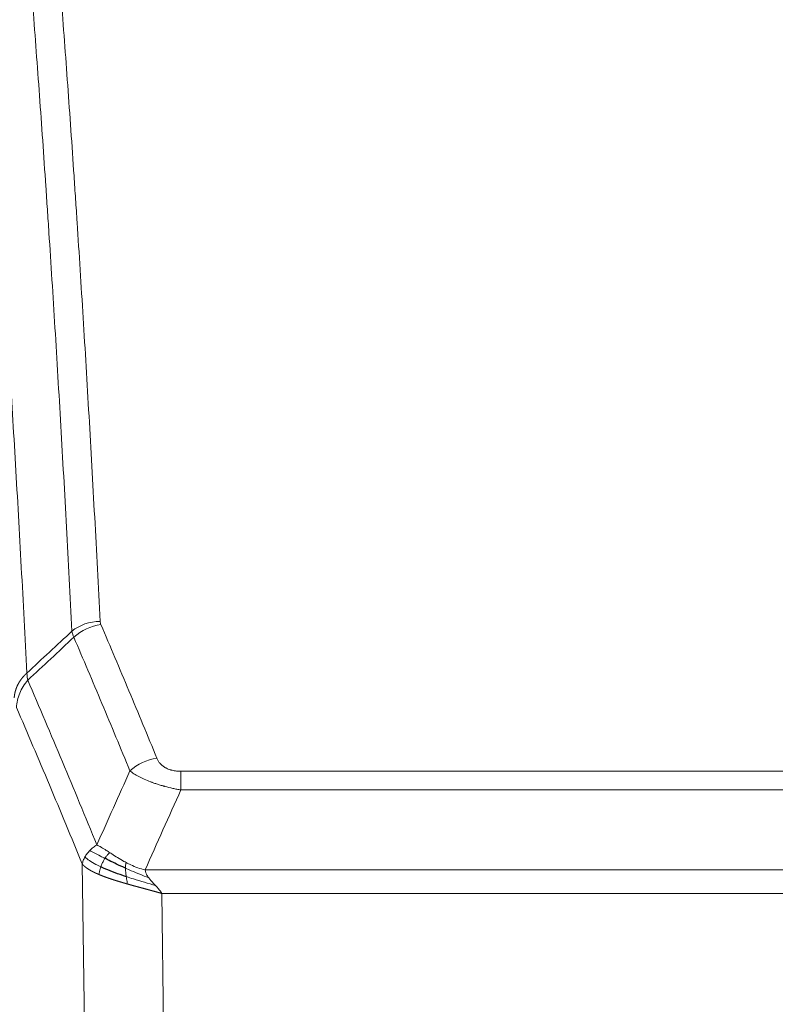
# Model space of a CAD drawing. Header units: inches. Extents: x 0 to 23760, y -13 to 16800.
# Tile 201 of 223: x 19419 to 19603, y 14300 to 14540. Entities that reach past the tile are written whole.
import ezdxf

# ---------------------------------------------------------------- set-up
doc = ezdxf.new("R2010")
doc.units = ezdxf.units.IN
doc.layers.add('254', color=7, linetype='Continuous', true_color=0xffffff)

msp = doc.modelspace()

# ---------------------------------------------------------------- linework, layer by layer
at = {"layer": '254', "color": 110, "linetype": 'Continuous', "lineweight": 13}
for p, q in [((19458.549, 14357.224), (19663.891, 14357.224)), ((19458.549, 14352.661), (19458.549, 14357.224)), ((19663.891, 14352.661), (19458.549, 14352.661)), ((19435.456, 14258.977), (19434.498, 14334.627)), ((19449.817, 14333.181), (19672.623, 14333.181)), ((19668.51, 14327.437), (19453.93, 14327.437)), ((19453.93, 14327.437), (19454.898, 14250.942))]:
    msp.add_line(p, q, dxfattribs=at)
for centre, major_axis, ratio, start_param, end_param in [((19438.853, 14385.476), (-9.987, -0.512), 0.8285973, 4.6699673, 5.4273767), ((19439.04, 14384.685), (-9.188, -3.948), 0.8056434, 4.3791539, 5.1247913), ((19452.702, 14352.223), (-9.245, -3.812), 0.7933159, 4.3962573, 5.1392153)]:
    msp.add_ellipse(centre, major_axis=major_axis, ratio=ratio, start_param=start_param, end_param=end_param, dxfattribs=at)
for points, knots in [([(19426.895, 14576.417), (19427.452, 14569.797), (19428.553, 14556.307), (19430.16, 14535.323), (19431.203, 14520.833), (19431.973, 14509.779), (19432.356, 14504.205), (19432.734, 14498.56), (19432.985, 14494.782), (19433.111, 14492.885), (19433.734, 14483.36), (19434.225, 14475.619), (19434.951, 14463.824), (19435.19, 14459.862), (19435.666, 14451.879), (19435.902, 14447.858), (19436.604, 14435.705), (19437.525, 14419.263), (19438.415, 14402.344), (19438.853, 14393.766)], [0, 0, 0, 0, 0.125, 0.25, 0.375, 0.375, 0.4375, 0.46875, 0.46875, 0.5, 0.5, 0.625, 0.625, 0.6875, 0.6875, 0.75, 0.75, 0.875, 1, 1, 1, 1]), ([(19431.985, 14391.389), (19431.547, 14399.958), (19430.656, 14416.857), (19429.734, 14433.279), (19429.031, 14445.418), (19428.795, 14449.434), (19428.318, 14457.408), (19428.078, 14461.365), (19427.352, 14473.146), (19426.86, 14480.879), (19426.235, 14490.392), (19426.11, 14492.287), (19425.858, 14496.061), (19425.48, 14501.699), (19425.097, 14507.266), (19424.325, 14518.308), (19423.281, 14532.78), (19421.671, 14553.741), (19420.569, 14567.215), (19420.011, 14573.828)], [0, 0, 0, 0, 0.125, 0.25, 0.25, 0.3125, 0.3125, 0.375, 0.375, 0.5, 0.5, 0.53125, 0.53125, 0.5625, 0.625, 0.625, 0.75, 0.875, 1, 1, 1, 1]), ([(19408.759, 14566.407), (19409.331, 14559.716), (19410.458, 14546.074), (19412.104, 14524.832), (19413.17, 14510.153), (19413.958, 14498.95), (19414.35, 14493.299), (19414.801, 14486.622), (19414.994, 14483.742), (19415.122, 14481.818), (19415.186, 14480.854), (19415.504, 14476.024), (19415.884, 14470.181), (19416.322, 14463.281), (19416.508, 14460.306), (19416.633, 14458.319), (19416.694, 14457.323), (19417.251, 14448.345), (19418.223, 14432.137), (19419.634, 14407.085), (19420.543, 14389.889), (19420.989, 14381.167)], [0, 0, 0, 0, 0.125, 0.25, 0.375, 0.375, 0.4375, 0.46875, 0.484375, 0.484375, 0.5, 0.5, 0.5625, 0.59375, 0.609375, 0.609375, 0.625, 0.625, 0.75, 0.875, 1, 1, 1, 1]), ([(19439.04, 14392.971), (19438.984, 14393.102), (19438.941, 14393.233), (19438.879, 14393.498), (19438.86, 14393.631), (19438.853, 14393.766)], [0, 0, 0, 0, 0.5, 0.5, 1, 1, 1, 1]), ([(19439.04, 14392.971), (19441.326, 14387.63), (19443.607, 14382.243), (19447.023, 14374.095), (19448.16, 14371.368), (19450.432, 14365.89), (19451.568, 14363.14), (19452.702, 14360.379)], [0, 0, 0, 0, 0.5, 0.5, 0.75, 0.75, 1, 1, 1, 1]), ([(19446.122, 14357.321), (19444.986, 14360.08), (19443.85, 14362.827), (19441.575, 14368.3), (19440.436, 14371.025), (19437.016, 14379.166), (19434.732, 14384.548), (19432.444, 14389.884)], [0, 0, 0, 0, 0.25, 0.25, 0.5, 0.5, 1, 1, 1, 1]), ([(19417.899, 14375.105), (19417.9, 14375.12), (19417.902, 14375.15), (19417.905, 14375.195), (19417.908, 14375.24), (19417.912, 14375.285), (19417.916, 14375.33), (19417.92, 14375.374), (19417.924, 14375.419), (19417.929, 14375.464), (19417.933, 14375.509), (19417.939, 14375.553), (19417.944, 14375.598), (19417.95, 14375.643), (19417.955, 14375.687), (19417.961, 14375.732), (19417.968, 14375.777), (19417.974, 14375.821), (19417.981, 14375.866), (19417.988, 14375.91), (19417.996, 14375.955), (19418.003, 14375.999), (19418.011, 14376.044), (19418.019, 14376.088), (19418.028, 14376.132), (19418.036, 14376.177), (19418.045, 14376.221), (19418.054, 14376.265), (19418.064, 14376.309), (19418.073, 14376.354), (19418.083, 14376.398), (19418.093, 14376.442), (19418.104, 14376.486), (19418.114, 14376.53), (19418.125, 14376.574), (19418.136, 14376.618), (19418.148, 14376.662), (19418.159, 14376.706), (19418.171, 14376.749), (19418.183, 14376.793), (19418.196, 14376.837), (19418.208, 14376.88), (19418.221, 14376.924), (19418.234, 14376.967), (19418.248, 14377.011), (19418.261, 14377.054), (19418.275, 14377.098), (19418.289, 14377.141), (19418.303, 14377.184), (19418.318, 14377.227), (19418.333, 14377.271), (19418.348, 14377.314), (19418.363, 14377.357), (19418.379, 14377.4), (19418.395, 14377.443), (19418.411, 14377.485), (19418.427, 14377.528), (19418.443, 14377.571), (19418.46, 14377.613), (19418.477, 14377.656), (19418.494, 14377.698), (19418.512, 14377.741), (19418.53, 14377.783), (19418.548, 14377.825), (19418.566, 14377.868), (19418.584, 14377.91), (19418.603, 14377.952), (19418.622, 14377.994), (19418.641, 14378.036), (19418.66, 14378.077), (19418.68, 14378.119), (19418.7, 14378.161), (19418.72, 14378.202), (19418.74, 14378.244), (19418.761, 14378.285), (19418.781, 14378.326), (19418.809, 14378.38), (19418.842, 14378.445), (19418.883, 14378.521), (19418.925, 14378.598), (19418.967, 14378.674), (19419.01, 14378.75), (19419.054, 14378.826), (19419.099, 14378.901), (19419.145, 14378.976), (19419.191, 14379.05), (19419.238, 14379.125), (19419.286, 14379.198), (19419.335, 14379.272), (19419.384, 14379.345), (19419.435, 14379.418), (19419.485, 14379.491), (19419.537, 14379.563), (19419.59, 14379.634), (19419.643, 14379.706), (19419.697, 14379.777), (19419.751, 14379.847), (19419.807, 14379.918), (19419.863, 14379.987), (19419.919, 14380.057), (19419.977, 14380.126), (19420.035, 14380.194), (19420.094, 14380.262), (19420.154, 14380.33), (19420.214, 14380.397), (19420.275, 14380.464), (19420.336, 14380.53), (19420.399, 14380.596), (19420.462, 14380.661), (19420.525, 14380.726), (19420.59, 14380.791), (19420.654, 14380.855), (19420.72, 14380.918), (19420.786, 14380.981), (19420.853, 14381.044), (19420.92, 14381.106), (19420.966, 14381.147), (19420.989, 14381.167)], [0, 0, 0, 0, 0.0066687, 0.0133374, 0.0200061, 0.0266746, 0.0333432, 0.0400116, 0.0466801, 0.0533484, 0.0600168, 0.066685, 0.0733532, 0.0800214, 0.0866895, 0.0933575, 0.1000255, 0.1066935, 0.1133614, 0.1200292, 0.126697, 0.1333647, 0.1400324, 0.1467001, 0.1533676, 0.1600352, 0.1667026, 0.1733701, 0.1800374, 0.1867047, 0.193372, 0.2000392, 0.2067064, 0.2133735, 0.2200405, 0.2267075, 0.2333745, 0.2400414, 0.2467082, 0.253375, 0.2600418, 0.2667085, 0.2733751, 0.2800417, 0.2867082, 0.2933747, 0.3000412, 0.3067075, 0.3133739, 0.3200401, 0.3267064, 0.3333725, 0.3400387, 0.3467047, 0.3533708, 0.3600367, 0.3667026, 0.3733685, 0.3800343, 0.3867001, 0.3933658, 0.4000315, 0.4066971, 0.4133626, 0.4200281, 0.4266936, 0.433359, 0.4400243, 0.4466896, 0.4533549, 0.4600201, 0.4666852, 0.4733503, 0.4800154, 0.4866804, 0.4933453, 0.5000102, 0.5125098, 0.5250093, 0.5375088, 0.5500082, 0.5625077, 0.5750071, 0.5875066, 0.600006, 0.6125054, 0.6250049, 0.6375043, 0.6500037, 0.6625032, 0.6750026, 0.6875021, 0.7000016, 0.7125011, 0.7250006, 0.7375001, 0.7499997, 0.7624993, 0.7749989, 0.7874985, 0.7999982, 0.812498, 0.8249977, 0.8374975, 0.8499974, 0.8624973, 0.8749972, 0.8874972, 0.8999973, 0.9124974, 0.9249976, 0.9374978, 0.9499981, 0.9624985, 0.9749989, 0.9874994, 1, 1, 1, 1]), ([(19418.455, 14372.772), (19418.477, 14373.355), (19418.554, 14373.943), (19418.818, 14375.109), (19419.004, 14375.688), (19419.475, 14376.82), (19419.761, 14377.373), (19420.419, 14378.436), (19420.792, 14378.947), (19421.201, 14379.43)], [0, 0, 0, 0, 0.25, 0.25, 0.5, 0.5, 0.75, 0.75, 1, 1, 1, 1]), ([(19421.201, 14379.43), (19421.126, 14379.724), (19421.083, 14380.026), (19421.025, 14380.616), (19421.009, 14380.904), (19420.989, 14381.167)], [0, 0, 0, 0, 0.5, 0.5, 1, 1, 1, 1]), ([(19421.201, 14379.43), (19424.023, 14372.875), (19426.838, 14366.251), (19431.052, 14356.211), (19432.455, 14352.847), (19435.257, 14346.086), (19436.657, 14342.688), (19438.054, 14339.273)], [0, 0, 0, 0, 0.5, 0.5, 0.75, 0.75, 1, 1, 1, 1]), ([(19434.498, 14334.627), (19433.167, 14337.868), (19431.835, 14341.093), (19429.167, 14347.513), (19427.832, 14350.708), (19423.821, 14360.244), (19421.141, 14366.539), (19418.455, 14372.772)], [0, 0, 0, 0, 0.25, 0.25, 0.5, 0.5, 1, 1, 1, 1]), ([(19458.549, 14357.224), (19458.366, 14357.224), (19458.184, 14357.229), (19457.82, 14357.248), (19457.64, 14357.262), (19457.285, 14357.3), (19457.109, 14357.324), (19456.762, 14357.382), (19456.591, 14357.417), (19456.381, 14357.467), (19456.339, 14357.477), (19456.255, 14357.499), (19456.13, 14357.532), (19456.009, 14357.567), (19455.77, 14357.642), (19455.462, 14357.751), (19455.175, 14357.878), (19455.002, 14357.963), (19454.968, 14357.981), (19454.9, 14358.016), (19454.866, 14358.034), (19454.766, 14358.088), (19454.701, 14358.125), (19454.512, 14358.238), (19454.392, 14358.317), (19454.166, 14358.479), (19454.059, 14358.563), (19453.856, 14358.736), (19453.76, 14358.825), (19453.647, 14358.939), (19453.625, 14358.961), (19453.581, 14359.008), (19453.559, 14359.031), (19453.496, 14359.101), (19453.455, 14359.148), (19453.336, 14359.289), (19453.262, 14359.385), (19453.125, 14359.579), (19453.062, 14359.676), (19452.885, 14359.973), (19452.786, 14360.174), (19452.702, 14360.379)], [0, 0, 0, 0, 0.0625, 0.0625, 0.125, 0.125, 0.1875, 0.1875, 0.25, 0.25, 0.265625, 0.265625, 0.28125, 0.3125, 0.3125, 0.375, 0.4375, 0.4375, 0.453125, 0.453125, 0.46875, 0.46875, 0.5, 0.5, 0.5625, 0.5625, 0.625, 0.625, 0.6875, 0.6875, 0.703125, 0.703125, 0.71875, 0.71875, 0.75, 0.75, 0.8125, 0.8125, 0.875, 0.875, 1, 1, 1, 1]), ([(19458.549, 14352.661), (19458.214, 14352.721), (19457.881, 14352.785), (19457.218, 14352.918), (19456.889, 14352.988), (19455.914, 14353.205), (19455.276, 14353.361), (19454.573, 14353.55), (19454.495, 14353.571), (19454.34, 14353.614), (19454.262, 14353.636), (19454.031, 14353.701), (19453.878, 14353.745), (19453.423, 14353.878), (19452.829, 14354.061), (19452.256, 14354.253), (19451.834, 14354.4), (19451.626, 14354.474), (19451.42, 14354.55), (19451.284, 14354.6), (19451.216, 14354.626), (19450.611, 14354.856), (19450.103, 14355.067), (19449.384, 14355.39), (19449.151, 14355.499), (19448.813, 14355.665), (19448.702, 14355.721), (19448.483, 14355.833), (19448.376, 14355.889), (19447.848, 14356.171), (19447.46, 14356.399), (19446.745, 14356.857), (19446.419, 14357.088), (19446.122, 14357.321)], [0, 0, 0, 0, 0.0625, 0.0625, 0.125, 0.125, 0.25, 0.25, 0.265625, 0.265625, 0.28125, 0.28125, 0.3125, 0.3125, 0.375, 0.4375, 0.4375, 0.46875, 0.484375, 0.484375, 0.5, 0.5, 0.625, 0.625, 0.6875, 0.6875, 0.71875, 0.71875, 0.75, 0.75, 0.875, 0.875, 1, 1, 1, 1]), ([(19436.347, 14337.928), (19436.593, 14338.172), (19436.86, 14338.408), (19437.43, 14338.858), (19437.734, 14339.072), (19438.054, 14339.273)], [0, 0, 0, 0, 0.5, 0.5, 1, 1, 1, 1]), ([(19441.23, 14337.378), (19440.931, 14337.572), (19440.641, 14337.76), (19439.514, 14338.48), (19438.748, 14338.946), (19438.054, 14339.273)], [0, 0, 0, 0, 0.25, 0.25, 1, 1, 1, 1]), ([(19434.498, 14334.627), (19434.555, 14334.913), (19434.637, 14335.2), (19434.851, 14335.773), (19434.982, 14336.058), (19435.137, 14336.34)], [0, 0, 0, 0, 0.5, 0.5, 1, 1, 1, 1]), ([(19435.137, 14336.34), (19435.293, 14336.615), (19435.473, 14336.887), (19435.878, 14337.418), (19436.102, 14337.678), (19436.347, 14337.928)], [0, 0, 0, 0, 0.5, 0.5, 1, 1, 1, 1]), ([(19439.02, 14333.925), (19438.585, 14334.128), (19438.175, 14334.332), (19436.645, 14335.148), (19435.749, 14335.756), (19435.137, 14336.34)], [0, 0, 0, 0, 0.25, 0.25, 1, 1, 1, 1]), ([(19440.006, 14335.998), (19439.634, 14336.185), (19439.278, 14336.368), (19437.917, 14337.073), (19437.046, 14337.546), (19436.347, 14337.928)], [0, 0, 0, 0, 0.25, 0.25, 1, 1, 1, 1]), ([(19439.02, 14333.925), (19439.051, 14334.013), (19439.083, 14334.102), (19439.217, 14334.459), (19439.331, 14334.73), (19439.58, 14335.258), (19439.716, 14335.516), (19439.908, 14335.84), (19439.956, 14335.92), (19440.006, 14335.998)], [0, 0, 0, 0, 0.125, 0.125, 0.5, 0.5, 0.875, 0.875, 1, 1, 1, 1]), ([(19440.006, 14335.998), (19440.104, 14336.153), (19440.206, 14336.3), (19440.463, 14336.644), (19440.62, 14336.828), (19440.931, 14337.144), (19441.084, 14337.276), (19441.23, 14337.378)], [0, 0, 0, 0, 0.25, 0.25, 0.625, 0.625, 1, 1, 1, 1]), ([(19445.199, 14334.97), (19445.019, 14335.066), (19444.84, 14335.163), (19444.133, 14335.558), (19443.619, 14335.864), (19442.625, 14336.478), (19442.145, 14336.785), (19441.531, 14337.183), (19441.379, 14337.281), (19441.23, 14337.378)], [0, 0, 0, 0, 0.125, 0.125, 0.5, 0.5, 0.875, 0.875, 1, 1, 1, 1]), ([(19438.53, 14332.079), (19438.518, 14332.084), (19438.495, 14332.094), (19438.46, 14332.108), (19438.424, 14332.124), (19438.389, 14332.139), (19438.352, 14332.154), (19438.316, 14332.17), (19438.279, 14332.186), (19438.242, 14332.202), (19438.204, 14332.219), (19438.166, 14332.235), (19438.127, 14332.252), (19438.089, 14332.27), (19438.05, 14332.287), (19438.01, 14332.304), (19437.97, 14332.322), (19437.93, 14332.34), (19437.89, 14332.359), (19437.849, 14332.377), (19437.808, 14332.396), (19437.767, 14332.415), (19437.725, 14332.434), (19437.683, 14332.454), (19437.641, 14332.473), (19437.599, 14332.493), (19437.556, 14332.513), (19437.513, 14332.534), (19437.47, 14332.555), (19437.426, 14332.575), (19437.383, 14332.597), (19437.339, 14332.618), (19437.295, 14332.64), (19437.25, 14332.662), (19437.206, 14332.684), (19437.161, 14332.706), (19437.117, 14332.729), (19437.072, 14332.752), (19437.026, 14332.775), (19436.981, 14332.799), (19436.936, 14332.822), (19436.89, 14332.846), (19436.845, 14332.87), (19436.799, 14332.895), (19436.753, 14332.92), (19436.707, 14332.945), (19436.661, 14332.97), (19436.615, 14332.995), (19436.569, 14333.021), (19436.523, 14333.047), (19436.476, 14333.074), (19436.43, 14333.1), (19436.384, 14333.127), (19436.338, 14333.154), (19436.291, 14333.182), (19436.245, 14333.209), (19436.199, 14333.237), (19436.153, 14333.265), (19436.107, 14333.294), (19436.061, 14333.323), (19436.015, 14333.352), (19435.969, 14333.381), (19435.924, 14333.411), (19435.878, 14333.441), (19435.832, 14333.471), (19435.787, 14333.501), (19435.742, 14333.532), (19435.697, 14333.563), (19435.652, 14333.594), (19435.608, 14333.626), (19435.563, 14333.658), (19435.519, 14333.69), (19435.475, 14333.722), (19435.431, 14333.755), (19435.388, 14333.788), (19435.345, 14333.821), (19435.302, 14333.855), (19435.26, 14333.889), (19435.217, 14333.923), (19435.176, 14333.957), (19435.134, 14333.992), (19435.093, 14334.027), (19435.052, 14334.062), (19435.012, 14334.098), (19434.972, 14334.134), (19434.932, 14334.17), (19434.893, 14334.207), (19434.855, 14334.243), (19434.817, 14334.28), (19434.779, 14334.318), (19434.742, 14334.355), (19434.705, 14334.393), (19434.669, 14334.432), (19434.634, 14334.47), (19434.599, 14334.509), (19434.565, 14334.548), (19434.531, 14334.587), (19434.509, 14334.614), (19434.498, 14334.627)], [0, 0, 0, 0, 0.0060657, 0.012223, 0.0184718, 0.0248123, 0.0312443, 0.0377679, 0.0443831, 0.0510899, 0.0578883, 0.0647782, 0.0717598, 0.0788329, 0.0859977, 0.093254, 0.1006019, 0.1080414, 0.1155725, 0.1231952, 0.1309095, 0.1387154, 0.1466129, 0.1546019, 0.1626826, 0.1708549, 0.1791188, 0.1874742, 0.1959213, 0.20446, 0.2130903, 0.2218121, 0.2306256, 0.2395307, 0.2485274, 0.2576156, 0.2667955, 0.276067, 0.2854301, 0.2948848, 0.3044311, 0.314069, 0.3237985, 0.3336196, 0.3435324, 0.3535367, 0.3636326, 0.3738202, 0.3840993, 0.3944701, 0.4049324, 0.4154864, 0.426132, 0.4368691, 0.4476979, 0.4586183, 0.4696303, 0.480734, 0.4919292, 0.503216, 0.5145945, 0.5260645, 0.5376262, 0.5492795, 0.5610244, 0.5728609, 0.584789, 0.5968087, 0.60892, 0.621123, 0.6334175, 0.6458037, 0.6582815, 0.6708509, 0.6835119, 0.6962645, 0.7091087, 0.7220445, 0.735072, 0.748191, 0.7614017, 0.774704, 0.7880979, 0.8015834, 0.8151605, 0.8288293, 0.8425896, 0.8564416, 0.8703852, 0.8844204, 0.8985472, 0.9127656, 0.9270756, 0.9414773, 0.9559705, 0.9705554, 0.9852319, 1, 1, 1, 1]), ([(19438.53, 14332.079), (19438.565, 14332.259), (19438.608, 14332.464), (19438.713, 14332.91), (19438.776, 14333.152), (19438.902, 14333.574), (19438.958, 14333.748), (19439.02, 14333.925)], [0, 0, 0, 0, 0.375, 0.375, 0.75, 0.75, 1, 1, 1, 1]), ([(19445.049, 14333.601), (19445.047, 14333.756), (19445.049, 14333.903), (19445.062, 14334.247), (19445.078, 14334.43), (19445.127, 14334.743), (19445.159, 14334.872), (19445.199, 14334.97)], [0, 0, 0, 0, 0.25, 0.25, 0.625, 0.625, 1, 1, 1, 1]), ([(19450.688, 14331.283), (19449.277, 14331.805), (19447.841, 14332.388), (19445.97, 14333.193), (19445.507, 14333.396), (19445.049, 14333.601)], [0, 0, 0, 0, 0.75, 0.75, 1, 1, 1, 1]), ([(19445.218, 14331.54), (19445.206, 14331.627), (19445.194, 14331.715), (19445.149, 14332.068), (19445.121, 14332.336), (19445.077, 14332.862), (19445.062, 14333.119), (19445.052, 14333.444), (19445.05, 14333.523), (19445.049, 14333.601)], [0, 0, 0, 0, 0.125, 0.125, 0.5, 0.5, 0.875, 0.875, 1, 1, 1, 1]), ([(19449.817, 14333.181), (19448.597, 14333.447), (19447.421, 14333.889), (19445.927, 14334.593), (19445.56, 14334.778), (19445.199, 14334.97)], [0, 0, 0, 0, 0.75, 0.75, 1, 1, 1, 1]), ([(19445.532, 14329.747), (19445.51, 14329.753), (19445.467, 14329.766), (19445.401, 14329.785), (19445.335, 14329.803), (19445.269, 14329.822), (19445.202, 14329.841), (19445.136, 14329.86), (19445.07, 14329.879), (19445.004, 14329.898), (19444.937, 14329.917), (19444.871, 14329.936), (19444.805, 14329.955), (19444.738, 14329.975), (19444.672, 14329.994), (19444.605, 14330.013), (19444.538, 14330.033), (19444.472, 14330.052), (19444.405, 14330.072), (19444.338, 14330.091), (19444.271, 14330.111), (19444.204, 14330.13), (19444.138, 14330.15), (19444.071, 14330.17), (19444.004, 14330.19), (19443.937, 14330.209), (19443.87, 14330.229), (19443.803, 14330.249), (19443.736, 14330.269), (19443.669, 14330.289), (19443.602, 14330.31), (19443.535, 14330.33), (19443.468, 14330.35), (19443.4, 14330.37), (19443.333, 14330.391), (19443.266, 14330.411), (19443.199, 14330.432), (19443.132, 14330.452), (19443.065, 14330.473), (19442.998, 14330.493), (19442.931, 14330.514), (19442.864, 14330.535), (19442.797, 14330.556), (19442.729, 14330.577), (19442.662, 14330.598), (19442.595, 14330.619), (19442.528, 14330.64), (19442.461, 14330.661), (19442.394, 14330.682), (19442.328, 14330.704), (19442.261, 14330.725), (19442.194, 14330.746), (19442.127, 14330.768), (19442.06, 14330.789), (19441.993, 14330.811), (19441.927, 14330.833), (19441.86, 14330.854), (19441.793, 14330.876), (19441.727, 14330.898), (19441.66, 14330.92), (19441.594, 14330.942), (19441.528, 14330.964), (19441.461, 14330.986), (19441.395, 14331.008), (19441.329, 14331.03), (19441.263, 14331.053), (19441.197, 14331.075), (19441.131, 14331.098), (19441.065, 14331.12), (19440.999, 14331.143), (19440.933, 14331.165), (19440.868, 14331.188), (19440.802, 14331.211), (19440.737, 14331.234), (19440.671, 14331.257), (19440.606, 14331.28), (19440.541, 14331.303), (19440.476, 14331.326), (19440.411, 14331.349), (19440.346, 14331.372), (19440.282, 14331.396), (19440.217, 14331.419), (19440.153, 14331.443), (19440.088, 14331.466), (19440.024, 14331.49), (19439.96, 14331.514), (19439.896, 14331.537), (19439.832, 14331.561), (19439.769, 14331.585), (19439.705, 14331.609), (19439.642, 14331.633), (19439.578, 14331.657), (19439.515, 14331.681), (19439.452, 14331.706), (19439.39, 14331.73), (19439.327, 14331.755), (19439.265, 14331.779), (19439.202, 14331.804), (19439.14, 14331.828), (19439.078, 14331.853), (19439.017, 14331.878), (19438.955, 14331.903), (19438.894, 14331.928), (19438.833, 14331.953), (19438.772, 14331.978), (19438.711, 14332.003), (19438.65, 14332.028), (19438.59, 14332.053), (19438.55, 14332.07), (19438.53, 14332.079)], [0, 0, 0, 0, 0.0082024, 0.0164263, 0.0246716, 0.0329384, 0.0412265, 0.0495362, 0.0578672, 0.0662198, 0.0745938, 0.0829892, 0.0914062, 0.0998446, 0.1083045, 0.1167859, 0.1252887, 0.1338131, 0.1423589, 0.1509263, 0.1595151, 0.1681255, 0.1767574, 0.1854108, 0.1940858, 0.2027822, 0.2115002, 0.2202398, 0.2290008, 0.2377835, 0.2465876, 0.2554134, 0.2642606, 0.2731295, 0.2820199, 0.2909319, 0.2998654, 0.3088206, 0.3177973, 0.3267956, 0.3358154, 0.3448569, 0.35392, 0.3630047, 0.3721109, 0.3812388, 0.3903883, 0.3995594, 0.4087522, 0.4179665, 0.4272025, 0.4364601, 0.4457393, 0.4550402, 0.4643627, 0.4737069, 0.4830727, 0.4924601, 0.5018692, 0.5113, 0.5207524, 0.5302265, 0.5397222, 0.5492397, 0.5587788, 0.5683395, 0.577922, 0.5875261, 0.5971519, 0.6067994, 0.6164686, 0.6261595, 0.6358721, 0.6456064, 0.6553624, 0.6651401, 0.6749395, 0.6847606, 0.6946034, 0.704468, 0.7143542, 0.7242622, 0.734192, 0.7441434, 0.7541166, 0.7641115, 0.7741282, 0.7841666, 0.7942268, 0.8043087, 0.8144123, 0.8245377, 0.8346848, 0.8448538, 0.8550444, 0.8652568, 0.875491, 0.885747, 0.8960247, 0.9063242, 0.9166455, 0.9269886, 0.9373534, 0.9477401, 0.9581485, 0.9685787, 0.9790306, 0.9895044, 1, 1, 1, 1]), ([(19445.532, 14329.747), (19445.499, 14329.918), (19445.46, 14330.115), (19445.378, 14330.547), (19445.335, 14330.782), (19445.268, 14331.195), (19445.242, 14331.366), (19445.218, 14331.54)], [0, 0, 0, 0, 0.375, 0.375, 0.75, 0.75, 1, 1, 1, 1]), ([(19452.359, 14329.385), (19450.587, 14329.889), (19448.757, 14330.42), (19446.383, 14331.161), (19445.796, 14331.349), (19445.218, 14331.54)], [0, 0, 0, 0, 0.75, 0.75, 1, 1, 1, 1]), ([(19450.688, 14331.283), (19450.569, 14331.44), (19450.459, 14331.598), (19450.211, 14331.992), (19450.086, 14332.229), (19449.9, 14332.704), (19449.838, 14332.942), (19449.817, 14333.181)], [0, 0, 0, 0, 0.25, 0.25, 0.625, 0.625, 1, 1, 1, 1]), ([(19452.359, 14329.385), (19452.285, 14329.465), (19452.211, 14329.545), (19451.915, 14329.863), (19451.693, 14330.1), (19451.266, 14330.574), (19451.061, 14330.81), (19450.808, 14331.125), (19450.747, 14331.204), (19450.688, 14331.283)], [0, 0, 0, 0, 0.125, 0.125, 0.5, 0.5, 0.875, 0.875, 1, 1, 1, 1]), ([(19453.93, 14327.437), (19453.908, 14327.444), (19453.864, 14327.456), (19453.797, 14327.475), (19453.731, 14327.494), (19453.664, 14327.513), (19453.597, 14327.532), (19453.53, 14327.551), (19453.463, 14327.57), (19453.396, 14327.589), (19453.329, 14327.607), (19453.262, 14327.626), (19453.194, 14327.645), (19453.127, 14327.664), (19453.059, 14327.683), (19452.992, 14327.702), (19452.924, 14327.721), (19452.856, 14327.74), (19452.788, 14327.759), (19452.72, 14327.778), (19452.652, 14327.797), (19452.584, 14327.816), (19452.515, 14327.834), (19452.447, 14327.853), (19452.378, 14327.872), (19452.309, 14327.891), (19452.241, 14327.91), (19452.172, 14327.929), (19452.103, 14327.948), (19452.034, 14327.967), (19451.965, 14327.986), (19451.896, 14328.005), (19451.827, 14328.024), (19451.757, 14328.043), (19451.688, 14328.062), (19451.618, 14328.081), (19451.549, 14328.1), (19451.479, 14328.119), (19451.409, 14328.138), (19451.339, 14328.157), (19451.27, 14328.176), (19451.2, 14328.195), (19451.13, 14328.214), (19451.059, 14328.233), (19450.989, 14328.253), (19450.919, 14328.272), (19450.849, 14328.291), (19450.778, 14328.31), (19450.708, 14328.329), (19450.637, 14328.348), (19450.567, 14328.367), (19450.496, 14328.386), (19450.425, 14328.406), (19450.354, 14328.425), (19450.284, 14328.444), (19450.213, 14328.463), (19450.142, 14328.482), (19450.071, 14328.502), (19449.999, 14328.521), (19449.928, 14328.54), (19449.857, 14328.559), (19449.786, 14328.579), (19449.715, 14328.598), (19449.643, 14328.617), (19449.572, 14328.637), (19449.5, 14328.656), (19449.429, 14328.675), (19449.357, 14328.695), (19449.286, 14328.714), (19449.214, 14328.733), (19449.142, 14328.753), (19449.07, 14328.772), (19448.999, 14328.792), (19448.927, 14328.811), (19448.855, 14328.831), (19448.783, 14328.85), (19448.711, 14328.87), (19448.639, 14328.889), (19448.567, 14328.909), (19448.495, 14328.928), (19448.423, 14328.948), (19448.351, 14328.967), (19448.279, 14328.987), (19448.207, 14329.007), (19448.135, 14329.026), (19448.062, 14329.046), (19447.99, 14329.066), (19447.918, 14329.085), (19447.846, 14329.105), (19447.773, 14329.125), (19447.701, 14329.144), (19447.629, 14329.164), (19447.557, 14329.184), (19447.484, 14329.204), (19447.412, 14329.224), (19447.34, 14329.244), (19447.267, 14329.263), (19447.195, 14329.283), (19447.122, 14329.303), (19447.05, 14329.323), (19446.978, 14329.343), (19446.905, 14329.363), (19446.833, 14329.383), (19446.761, 14329.403), (19446.688, 14329.423), (19446.616, 14329.443), (19446.544, 14329.463), (19446.471, 14329.483), (19446.399, 14329.504), (19446.327, 14329.524), (19446.254, 14329.544), (19446.182, 14329.564), (19446.11, 14329.584), (19446.037, 14329.605), (19445.965, 14329.625), (19445.893, 14329.645), (19445.821, 14329.666), (19445.749, 14329.686), (19445.677, 14329.706), (19445.604, 14329.727), (19445.556, 14329.74), (19445.532, 14329.747)], [0, 0, 0, 0, 0.007775, 0.0155603, 0.0233558, 0.0311618, 0.038978, 0.0468046, 0.0546416, 0.0624889, 0.0703466, 0.0782147, 0.0860931, 0.093982, 0.1018813, 0.109791, 0.1177112, 0.1256417, 0.1335828, 0.1415343, 0.1494962, 0.1574687, 0.1654516, 0.173445, 0.1814489, 0.1894634, 0.1974883, 0.2055238, 0.2135699, 0.2216264, 0.2296936, 0.2377713, 0.2458596, 0.2539585, 0.2620679, 0.270188, 0.2783187, 0.28646, 0.2946119, 0.3027745, 0.3109477, 0.3191316, 0.3273261, 0.3355314, 0.3437472, 0.3519738, 0.3602111, 0.3684591, 0.3767178, 0.3849872, 0.3932673, 0.4015582, 0.4098598, 0.4181722, 0.4264954, 0.4348293, 0.443174, 0.4515295, 0.4598958, 0.4682728, 0.4766607, 0.4850594, 0.493469, 0.5018893, 0.5103206, 0.5187626, 0.5272155, 0.5356793, 0.544154, 0.5526395, 0.561136, 0.5696433, 0.5781615, 0.5866906, 0.5952307, 0.6037817, 0.6123436, 0.6209165, 0.6295003, 0.638095, 0.6467007, 0.6553174, 0.6639451, 0.6725838, 0.6812334, 0.6898941, 0.6985657, 0.7072484, 0.7159421, 0.7246468, 0.7333625, 0.7420893, 0.7508272, 0.759576, 0.768336, 0.777107, 0.7858891, 0.7946823, 0.8034866, 0.812302, 0.8211284, 0.829966, 0.8388147, 0.8476746, 0.8565455, 0.8654276, 0.8743209, 0.8832252, 0.8921408, 0.9010675, 0.9100054, 0.9189544, 0.9279147, 0.9368861, 0.9458688, 0.9548626, 0.9638676, 0.9728839, 0.9819114, 0.9909501, 1, 1, 1, 1]), ([(19453.93, 14327.437), (19453.777, 14327.686), (19453.601, 14327.932), (19453.218, 14328.422), (19453.011, 14328.664), (19452.653, 14329.066), (19452.507, 14329.226), (19452.359, 14329.385)], [0, 0, 0, 0, 0.375, 0.375, 0.75, 0.75, 1, 1, 1, 1])]:
    msp.add_open_spline(points, degree=3, knots=knots, dxfattribs=at)
for points in [[(19420.989, 14381.167), (19424.654, 14384.576), (19428.319, 14387.983), (19431.985, 14391.389)], [(19432.444, 14389.884), (19432.332, 14390.142), (19432.143, 14390.651), (19432.026, 14391.146), (19431.985, 14391.389)], [(19432.444, 14389.884), (19428.696, 14386.401), (19424.948, 14382.916), (19421.201, 14379.43)], [(19438.054, 14339.273), (19440.729, 14345.295), (19443.418, 14351.311), (19446.122, 14357.321)], [(19458.549, 14352.661), (19455.621, 14346.175), (19452.71, 14339.681), (19449.817, 14333.181)]]:
    msp.add_open_spline(points, degree=3, dxfattribs=at)
at = {"layer": '254', "color": 2, "linetype": 'Continuous', "lineweight": 25}
for points in [[(19445.049, 14333.601), (19444.82, 14333.703), (19444.593, 14333.805), (19443.691, 14334.214), (19443.032, 14334.522), (19441.762, 14335.127), (19441.152, 14335.424), (19440.381, 14335.809), (19440.191, 14335.904), (19440.006, 14335.998)], [(19445.218, 14331.54), (19444.929, 14331.636), (19444.642, 14331.732), (19443.508, 14332.118), (19442.685, 14332.413), (19441.12, 14333.012), (19440.379, 14333.315), (19439.461, 14333.721), (19439.237, 14333.823), (19439.02, 14333.925)]]:
    msp.add_open_spline(points, degree=3, knots=[0, 0, 0, 0, 0.125, 0.125, 0.5, 0.5, 0.875, 0.875, 1, 1, 1, 1], dxfattribs=at)

doc.saveas('drawing.dxf')
